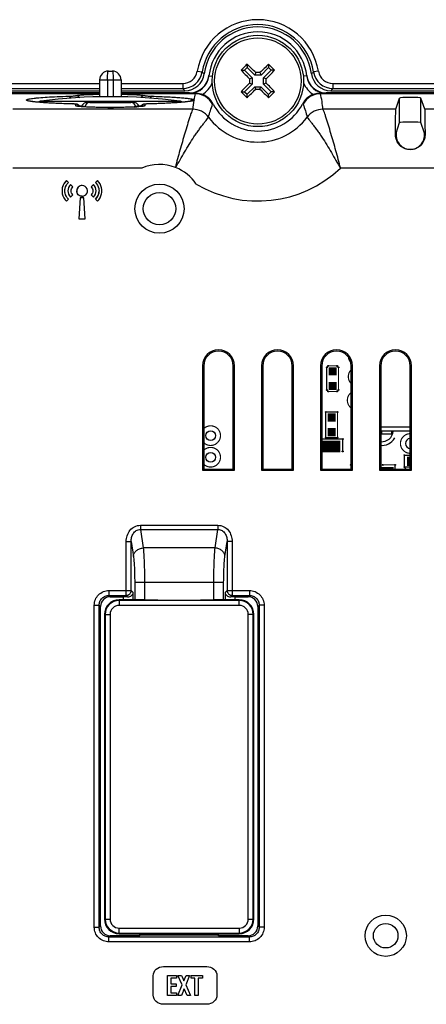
# Model space of a CAD drawing. Header units: millimetres. Extents: x 0 to 1189, y 0 to 841.
# Tile 33 of 37: x 1012 to 1054, y 514 to 614. Entities that reach past the tile are written whole.
import ezdxf

# ---------------------------------------------------------------- set-up
doc = ezdxf.new("R2010")
doc.units = ezdxf.units.MM
doc.header["$LTSCALE"] = 65.395
doc.layers.add('11_COMPONENTS', color=7, linetype='CONTINUOUS')

msp = doc.modelspace()

# ---------------------------------------------------------------- linework, layer by layer
at = {"layer": '11_COMPONENTS', "linetype": 'Continuous'}
for p, q in [((1021.416, 608.573), (1021.816, 608.573)), ((1030.459, 608.568), (1030.952, 608.489)), ((1034.913, 608.67), (1035.255, 608.67)), ((1035.521, 608.935), (1035.255, 608.67)), ((1035.255, 608.67), (1036.03, 607.894)), ((1035.521, 609.278), (1035.521, 608.935)), ((1035.521, 608.935), (1036.295, 608.159)), ((1036.403, 608.418), (1036.295, 608.159)), ((1036.83, 608.418), (1036.937, 608.159)), ((1037.713, 608.934), (1036.937, 608.159)), ((1037.978, 608.668), (1037.202, 607.894)), ((1037.713, 609.276), (1037.713, 608.934)), ((1037.978, 608.668), (1037.713, 608.934)), ((1038.32, 608.668), (1037.978, 608.668)), ((1042.772, 608.568), (1042.28, 608.489)), ((1020.516, 607.673), (1020.516, 605.956)), ((1020.516, 607.673), (1022.716, 607.673)), ((1021.316, 607.673), (1021.316, 605.972)), ((1021.916, 607.673), (1021.916, 605.972)), ((1022.716, 607.673), (1022.716, 605.956)), ((1031.644, 608.104), (1031.993, 608.067)), ((1035.771, 607.787), (1036.03, 607.894)), ((1035.771, 607.36), (1036.03, 607.253)), ((1036.03, 607.894), (1036.03, 607.253)), ((1036.937, 608.159), (1036.295, 608.159)), ((1037.202, 607.252), (1037.202, 607.894)), ((1037.461, 607.786), (1037.202, 607.894)), ((1037.461, 607.359), (1037.202, 607.252)), ((1041.588, 608.104), (1041.239, 608.067)), ((1020.516, 606.36), (923.571, 606.36)), ((924.047, 606.573), (1020.516, 606.573)), ((924.251, 607.31), (1020.516, 607.31)), ((924.251, 606.81), (1020.516, 606.81)), ((1022.716, 607.31), (1028.981, 607.31)), ((1022.716, 606.81), (1028.981, 606.81)), ((1022.716, 606.573), (1029.185, 606.573)), ((1029.66, 606.36), (1022.716, 606.36)), ((1028.981, 607.31), (1028.981, 606.81)), ((1034.911, 606.478), (1035.254, 606.478)), ((1035.254, 606.478), (1036.03, 607.253)), ((1035.254, 606.478), (1035.519, 606.213)), ((1035.519, 606.213), (1036.295, 606.987)), ((1036.402, 606.728), (1036.295, 606.987)), ((1036.295, 606.987), (1036.936, 606.987)), ((1036.829, 606.728), (1036.936, 606.987)), ((1037.711, 606.211), (1036.936, 606.987)), ((1037.976, 606.476), (1037.202, 607.252)), ((1037.711, 606.211), (1037.976, 606.476)), ((1038.319, 606.476), (1037.976, 606.476)), ((1072.616, 606.36), (1043.571, 606.36)), ((1044.047, 606.573), (1072.616, 606.573)), ((1044.251, 607.31), (1044.251, 606.81)), ((1044.251, 607.31), (1072.616, 607.31)), ((1044.251, 606.81), (1072.616, 606.81)), ((1020.516, 606.273), (922.985, 606.273)), ((1013.978, 605.438), (1013.892, 605.447)), ((1014.071, 605.428), (1013.978, 605.438)), ((1014.171, 605.418), (1014.071, 605.428)), ((1014.277, 605.408), (1014.171, 605.418)), ((1014.39, 605.398), (1014.277, 605.408)), ((1014.51, 605.388), (1014.39, 605.398)), ((1014.636, 605.378), (1014.51, 605.388)), ((1014.553, 605.53), (1028.678, 605.53)), ((1014.769, 605.368), (1014.636, 605.378)), ((1014.909, 605.359), (1014.769, 605.368)), ((1015.057, 605.349), (1014.909, 605.359)), ((1015.211, 605.339), (1015.057, 605.349)), ((1015.372, 605.33), (1015.211, 605.339)), ((1015.541, 605.321), (1015.372, 605.33)), ((1019.516, 605.373), (1023.716, 605.373)), ((1023.64, 605.453), (1019.592, 605.453)), ((1030.247, 606.273), (1022.716, 606.273)), ((1030.245, 606.273), (1030.311, 606.311)), ((1035.519, 605.87), (1035.519, 606.213)), ((1037.711, 605.869), (1037.711, 606.211)), ((1042.92, 606.311), (1042.987, 606.273)), ((1072.616, 606.273), (1042.985, 606.273)), ((1050.654, 604.695), (1051.034, 605.835)), ((1051.034, 603.331), (1051.034, 605.835)), ((1053.198, 603.331), (1053.198, 605.835)), ((1053.578, 604.695), (1053.198, 605.835)), ((1029.993, 604.695), (1011.69, 604.695)), ((1015.716, 605.311), (1015.541, 605.321)), ((1015.899, 605.302), (1015.716, 605.311)), ((1016.089, 605.294), (1015.899, 605.302)), ((1016.285, 605.285), (1016.089, 605.294)), ((1016.489, 605.277), (1016.285, 605.285)), ((1016.7, 605.269), (1016.489, 605.277)), ((1016.918, 605.261), (1016.7, 605.269)), ((1017.143, 605.253), (1016.918, 605.261)), ((1017.374, 605.246), (1017.143, 605.253)), ((1017.612, 605.239), (1017.374, 605.246)), ((1017.818, 605.233), (1017.831, 605.233)), ((1017.832, 605.232), (1017.818, 605.233)), ((1018.099, 605.056), (1018.096, 605.209)), ((1018.477, 605.034), (1018.722, 605.034)), ((1018.694, 604.956), (1018.626, 604.961)), ((1018.767, 604.95), (1018.694, 604.956)), ((1018.847, 604.944), (1018.767, 604.95)), ((1018.932, 604.939), (1018.847, 604.944)), ((1019.023, 604.933), (1018.932, 604.939)), ((1019.119, 604.928), (1019.023, 604.933)), ((1019.222, 604.922), (1019.119, 604.928)), ((1019.331, 604.917), (1019.222, 604.922)), ((1019.504, 604.91), (1019.331, 604.917)), ((1019.628, 604.905), (1019.504, 604.91)), ((1019.758, 604.9), (1019.628, 604.905)), ((1019.894, 604.896), (1019.758, 604.9)), ((1020.036, 604.892), (1019.894, 604.896)), ((1020.185, 604.888), (1020.036, 604.892)), ((1020.34, 604.885), (1020.185, 604.888)), ((1020.501, 604.882), (1020.34, 604.885)), ((1020.668, 604.879), (1020.501, 604.882)), ((1020.839, 604.877), (1020.668, 604.879)), ((1021.015, 604.875), (1020.839, 604.877)), ((1021.195, 604.874), (1021.015, 604.875)), ((1021.377, 604.873), (1021.195, 604.874)), ((1021.377, 604.873), (1021.922, 604.873)), ((1021.561, 604.872), (1021.377, 604.873)), ((1021.747, 604.873), (1021.561, 604.872)), ((1021.933, 604.873), (1021.747, 604.873)), ((1022.118, 604.874), (1021.933, 604.873)), ((1022.301, 604.876), (1022.118, 604.874)), ((1022.481, 604.878), (1022.301, 604.876)), ((1022.656, 604.881), (1022.481, 604.878)), ((1022.826, 604.884), (1022.656, 604.881)), ((1022.99, 604.887), (1022.826, 604.884)), ((1023.146, 604.891), (1022.99, 604.887)), ((1023.296, 604.895), (1023.146, 604.891)), ((1023.438, 604.899), (1023.296, 604.895)), ((1023.573, 604.904), (1023.438, 604.899)), ((1023.702, 604.909), (1023.573, 604.904)), ((1023.824, 604.914), (1023.702, 604.909)), ((1023.939, 604.919), (1023.824, 604.914)), ((1024.047, 604.924), (1023.939, 604.919)), ((1024.15, 604.93), (1024.047, 604.924)), ((1024.246, 604.935), (1024.15, 604.93)), ((1024.335, 604.941), (1024.246, 604.935)), ((1024.419, 604.947), (1024.335, 604.941)), ((1024.496, 604.952), (1024.419, 604.947)), ((1024.567, 604.958), (1024.496, 604.952)), ((1024.51, 605.034), (1024.755, 605.034)), ((1024.632, 604.964), (1024.567, 604.958)), ((1024.691, 604.97), (1024.632, 604.964)), ((1024.937, 605.004), (1024.938, 605.004)), ((1025.136, 605.209), (1025.133, 605.056)), ((1025.336, 605.231), (1025.308, 605.23)), ((1025.4, 605.233), (1025.336, 605.231)), ((1025.637, 605.24), (1025.4, 605.233)), ((1025.413, 605.233), (1025.4, 605.233)), ((1026.001, 605.25), (1025.637, 605.24)), ((1026.351, 605.262), (1026.001, 605.25)), ((1026.688, 605.275), (1026.351, 605.262)), ((1032.021, 605.193), (1032.082, 605.227)), ((1041.15, 605.227), (1041.211, 605.193)), ((1050.654, 604.695), (1043.239, 604.695)), ((1056.654, 604.695), (1053.578, 604.695)), ((1050.676, 602.258), (1051.034, 603.331)), ((1053.556, 602.258), (1053.198, 603.331)), ((1050.667, 602.073), (1050.618, 602.073)), ((1053.565, 602.073), (1053.613, 602.073)), ((1024.829, 598.703), (1011.716, 598.703)), ((1069.746, 598.703), (1045.02, 598.703)), ((1017.356, 597.238), (1017.154, 597.448)), ((1020.308, 597.448), (1020.105, 597.238)), ((1017.79, 596.791), (1017.564, 597.025)), ((1017.79, 596.791), (1017.564, 597.025)), ((1019.898, 597.025), (1019.673, 596.791)), ((1019.898, 597.025), (1019.673, 596.791)), ((1017.154, 595.326), (1017.356, 595.536)), ((1017.564, 595.748), (1017.79, 595.983)), ((1018.541, 595.686), (1018.414, 593.54)), ((1018.541, 595.686), (1018.414, 593.54)), ((1018.921, 595.686), (1018.541, 595.686)), ((1019.046, 593.54), (1018.921, 595.686)), ((1019.673, 595.983), (1019.898, 595.749)), ((1020.105, 595.536), (1020.308, 595.326)), ((1018.414, 593.54), (1019.046, 593.54)), ((1030.985, 578.573), (1030.985, 567.942)), ((1030.985, 578.573), (1031.116, 578.573)), ((1031.116, 578.573), (1031.116, 568.073)), ((1034.116, 568.073), (1034.116, 578.573)), ((1034.247, 578.573), (1034.116, 578.573)), ((1034.247, 567.942), (1034.247, 578.573)), ((1036.985, 578.573), (1036.985, 567.942)), ((1036.985, 578.573), (1037.116, 578.573)), ((1037.116, 578.573), (1037.116, 568.073)), ((1040.116, 568.073), (1040.116, 578.573)), ((1040.247, 578.573), (1040.116, 578.573)), ((1040.247, 567.942), (1040.247, 578.573)), ((1042.985, 578.573), (1042.985, 567.942)), ((1042.985, 578.573), (1043.116, 578.573)), ((1043.116, 578.573), (1043.116, 568.073)), ((1046.116, 568.073), (1046.116, 578.573)), ((1046.247, 578.573), (1046.116, 578.573)), ((1046.247, 567.942), (1046.247, 578.573)), ((1048.985, 578.573), (1048.985, 567.942)), ((1048.985, 578.573), (1049.116, 578.573)), ((1049.116, 578.573), (1049.116, 568.073)), ((1052.116, 568.073), (1052.116, 578.573)), ((1052.247, 578.573), (1052.116, 578.573)), ((1052.247, 567.942), (1052.247, 578.573)), ((1052.116, 572.323), (1049.116, 572.323)), ((1052.116, 571.923), (1049.116, 571.923)), ((1050.196, 571.623), (1049.116, 571.623)), ((1049.196, 571.923), (1049.196, 571.623)), ((1050.196, 571.923), (1050.196, 571.623)), ((1030.985, 567.942), (1031.116, 568.073)), ((1030.985, 567.942), (1034.247, 567.942)), ((1031.116, 568.073), (1034.116, 568.073)), ((1034.247, 567.942), (1034.116, 568.073)), ((1036.985, 567.942), (1037.116, 568.073)), ((1036.985, 567.942), (1040.247, 567.942)), ((1037.116, 568.073), (1040.116, 568.073)), ((1040.247, 567.942), (1040.116, 568.073)), ((1042.985, 567.942), (1043.116, 568.073)), ((1042.985, 567.942), (1046.247, 567.942)), ((1043.116, 568.073), (1046.116, 568.073)), ((1046.247, 567.942), (1046.116, 568.073)), ((1048.985, 567.942), (1049.116, 568.073)), ((1048.985, 567.942), (1052.247, 567.942)), ((1049.116, 568.073), (1052.116, 568.073)), ((1052.247, 567.942), (1052.116, 568.073)), ((1024.673, 562.347), (1024.673, 561.914)), ((1024.673, 562.347), (1032.559, 562.347)), ((1032.559, 562.347), (1032.559, 561.914)), ((1024.673, 561.914), (1024.957, 560.037)), ((1024.673, 561.914), (1032.559, 561.914)), ((1032.275, 560.037), (1032.559, 561.914)), ((1023.233, 555.208), (1023.233, 560.69)), ((1023.233, 560.69), (1023.731, 560.69)), ((1023.731, 555.706), (1023.731, 560.69)), ((1023.731, 560.69), (1023.961, 559.171)), ((1033.271, 559.171), (1033.501, 560.69)), ((1033.501, 560.69), (1033.501, 555.706)), ((1033.999, 560.69), (1033.501, 560.69)), ((1033.999, 560.69), (1033.999, 555.208)), ((1032.275, 560.037), (1024.957, 560.037)), ((1024.092, 556.573), (1024.092, 554.773)), ((1024.092, 556.573), (1033.14, 556.573)), ((1025.088, 556.573), (1025.088, 554.768)), ((1032.143, 554.768), (1032.143, 556.573)), ((1033.14, 554.773), (1033.14, 556.573)), ((1021.477, 555.706), (1021.477, 555.208)), ((1021.477, 555.706), (1023.731, 555.706)), ((1023.731, 555.706), (1023.946, 555.491)), ((1023.946, 554.773), (1023.946, 555.491)), ((1033.286, 555.491), (1033.501, 555.706)), ((1033.286, 555.491), (1033.286, 554.773)), ((1033.501, 555.706), (1035.755, 555.706)), ((1035.755, 555.706), (1035.755, 555.208)), ((1021.477, 555.208), (1021.612, 555.073)), ((1021.477, 555.208), (1023.233, 555.208)), ((1021.612, 555.073), (1022.95, 555.073)), ((1022.516, 554.773), (1022.516, 554.199)), ((1024.646, 554.773), (1022.516, 554.773)), ((1034.716, 554.698), (1022.516, 554.698)), ((1022.95, 554.773), (1022.95, 555.073)), ((1023.376, 555.065), (1023.233, 555.208)), ((1034.716, 554.773), (1032.586, 554.773)), ((1033.856, 555.065), (1033.999, 555.208)), ((1033.999, 555.208), (1035.755, 555.208)), ((1034.282, 555.073), (1034.282, 554.773)), ((1034.282, 555.073), (1035.62, 555.073)), ((1034.716, 554.199), (1034.716, 554.773)), ((1035.755, 555.208), (1035.62, 555.073)), ((1019.983, 521.434), (1019.983, 554.212)), ((1019.983, 554.212), (1020.481, 554.212)), ((1020.481, 521.434), (1020.481, 554.212)), ((1020.481, 554.212), (1020.616, 554.077)), ((1020.616, 521.569), (1020.616, 554.077)), ((1021.016, 553.273), (1021.016, 522.273)), ((1021.016, 553.273), (1021.59, 553.273)), ((1021.091, 553.273), (1021.091, 522.273)), ((1021.59, 553.273), (1021.59, 522.273)), ((1034.716, 554.199), (1022.516, 554.199)), ((1035.642, 522.273), (1035.642, 553.273)), ((1036.216, 553.273), (1035.642, 553.273)), ((1036.141, 522.273), (1036.141, 553.273)), ((1036.216, 522.273), (1036.216, 553.273)), ((1036.751, 554.212), (1036.616, 554.077)), ((1036.616, 554.077), (1036.616, 521.569)), ((1036.751, 554.212), (1036.751, 521.434)), ((1037.249, 554.212), (1036.751, 554.212)), ((1037.249, 554.212), (1037.249, 521.434)), ((1021.016, 522.273), (1021.59, 522.273)), ((1035.642, 522.273), (1036.216, 522.273)), ((1019.983, 521.434), (1020.481, 521.434)), ((1020.481, 521.434), (1020.616, 521.569)), ((1022.516, 520.773), (1022.516, 521.347)), ((1022.516, 521.347), (1034.716, 521.347)), ((1034.716, 521.347), (1034.716, 520.773)), ((1036.751, 521.434), (1036.616, 521.569)), ((1037.249, 521.434), (1036.751, 521.434)), ((1021.477, 520.438), (1021.612, 520.573)), ((1021.477, 519.94), (1021.477, 520.438)), ((1035.755, 520.438), (1021.477, 520.438)), ((1024.616, 520.573), (1021.612, 520.573)), ((1022.516, 520.848), (1034.716, 520.848)), ((1022.516, 520.773), (1025.116, 520.773)), ((1024.616, 520.573), (1024.616, 520.773)), ((1032.616, 520.617), (1024.616, 520.617)), ((1025.116, 520.617), (1025.116, 520.773)), ((1032.116, 520.736), (1025.116, 520.736)), ((1032.116, 520.617), (1032.116, 520.773)), ((1032.116, 520.773), (1034.716, 520.773)), ((1032.616, 520.573), (1032.616, 520.773)), ((1035.62, 520.573), (1032.616, 520.573)), ((1035.755, 520.438), (1035.62, 520.573)), ((1035.755, 519.94), (1035.755, 520.438)), ((1035.755, 519.94), (1021.477, 519.94)), ((1027.006, 517.429), (1031.426, 517.429)), ((1025.977, 514.517), (1025.977, 516.502)), ((1027.429, 514.487), (1027.429, 516.532)), ((1027.429, 516.532), (1028.329, 516.532)), ((1027.758, 516.264), (1027.758, 515.672)), ((1028.329, 516.264), (1027.758, 516.264)), ((1028.329, 516.532), (1028.329, 516.264)), ((1028.927, 515.564), (1028.487, 516.532)), ((1028.487, 516.532), (1028.856, 516.532)), ((1028.856, 516.532), (1028.927, 516.37)), ((1028.927, 516.37), (1029.021, 516.158)), ((1029.098, 515.968), (1029.317, 516.532)), ((1029.676, 516.532), (1029.289, 515.566)), ((1029.317, 516.532), (1029.676, 516.532)), ((1029.843, 516.266), (1029.843, 516.532)), ((1029.843, 516.532), (1031.002, 516.532)), ((1030.217, 516.266), (1029.843, 516.266)), ((1030.217, 514.487), (1030.217, 516.266)), ((1030.553, 516.266), (1030.553, 514.487)), ((1031.002, 516.266), (1030.553, 516.266)), ((1031.002, 516.532), (1031.002, 516.266)), ((1032.454, 516.502), (1032.454, 514.517)), ((1027.758, 515.672), (1028.294, 515.672)), ((1027.758, 515.415), (1027.758, 514.76)), ((1028.294, 515.415), (1027.758, 515.415)), ((1028.294, 515.672), (1028.294, 515.415)), ((1028.473, 514.487), (1028.927, 515.564)), ((1029.42, 514.487), (1029.115, 515.157)), ((1029.289, 515.566), (1029.784, 514.487)), ((1028.348, 514.487), (1027.429, 514.487)), ((1027.758, 514.76), (1028.348, 514.76)), ((1028.348, 514.76), (1028.348, 514.487)), ((1028.842, 514.487), (1028.473, 514.487)), ((1028.999, 514.84), (1028.842, 514.487)), ((1029.784, 514.487), (1029.42, 514.487)), ((1030.553, 514.487), (1030.217, 514.487)), ((1031.426, 513.59), (1027.006, 513.59))]:
    msp.add_line(p, q, dxfattribs=at)
for points in [[(1013.892, 605.447), (1013.811, 605.457), (1013.774, 605.462), (1013.738, 605.467), (1013.703, 605.471), (1013.67, 605.476), (1013.638, 605.481), (1013.608, 605.485), (1013.58, 605.49), (1013.553, 605.494), (1013.528, 605.499), (1013.504, 605.503), (1013.482, 605.507), (1013.461, 605.511), (1013.442, 605.515), (1013.425, 605.519), (1013.409, 605.523), (1013.395, 605.526), (1013.382, 605.529), (1013.371, 605.532), (1013.362, 605.535), (1013.355, 605.537), (1013.35, 605.538), (1013.348, 605.539)], [(1029.882, 605.539), (1029.88, 605.538), (1029.871, 605.535), (1029.856, 605.531), (1029.838, 605.526), (1029.815, 605.521), (1029.788, 605.515), (1029.757, 605.508), (1029.722, 605.502), (1029.683, 605.495), (1029.64, 605.488), (1029.592, 605.481), (1029.541, 605.473), (1029.486, 605.466), (1029.426, 605.458), (1029.362, 605.45), (1029.294, 605.442), (1029.222, 605.434), (1029.145, 605.426), (1029.064, 605.418), (1028.978, 605.41), (1028.888, 605.402), (1028.794, 605.394), (1028.695, 605.386), (1028.591, 605.378), (1028.484, 605.37), (1028.371, 605.362), (1028.255, 605.354), (1028.133, 605.346), (1028.008, 605.339), (1027.878, 605.331), (1027.744, 605.323), (1027.605, 605.316), (1027.462, 605.309), (1027.315, 605.302), (1027.164, 605.295), (1027.009, 605.288), (1026.851, 605.281), (1026.688, 605.275)], [(1017.914, 605.23), (1017.885, 605.232), (1017.853, 605.233), (1017.612, 605.239)], [(1018.017, 605.225), (1017.994, 605.227), (1017.969, 605.228), (1017.943, 605.229), (1017.914, 605.23)], [(1018.494, 605.013), (1018.474, 605.038), (1018.452, 605.062), (1018.429, 605.084), (1018.404, 605.104), (1018.379, 605.123), (1018.353, 605.14), (1018.327, 605.155), (1018.3, 605.168), (1018.274, 605.179), (1018.249, 605.188), (1018.223, 605.196), (1018.2, 605.202), (1018.178, 605.207), (1018.157, 605.21), (1018.138, 605.214), (1018.119, 605.216), (1018.1, 605.218), (1018.08, 605.22), (1018.06, 605.222), (1018.039, 605.224), (1018.017, 605.225)], [(1018.626, 604.961), (1018.564, 604.967), (1018.536, 604.97), (1018.509, 604.973), (1018.483, 604.976), (1018.459, 604.979), (1018.436, 604.981), (1018.415, 604.984), (1018.395, 604.987), (1018.377, 604.989), (1018.36, 604.992), (1018.345, 604.994), (1018.332, 604.996), (1018.321, 604.999), (1018.311, 605), (1018.304, 605.002), (1018.301, 605.002)], [(1018.522, 604.972), (1018.513, 604.985), (1018.494, 605.013)], [(1024.938, 605.004), (1024.936, 605.004), (1024.931, 605.003), (1024.925, 605.001), (1024.916, 605), (1024.906, 604.998), (1024.895, 604.996), (1024.881, 604.993), (1024.866, 604.991), (1024.85, 604.989), (1024.831, 604.986), (1024.812, 604.983), (1024.791, 604.981), (1024.768, 604.978), (1024.744, 604.975), (1024.718, 604.972), (1024.691, 604.97)], [(1024.746, 605.024), (1024.727, 604.998), (1024.71, 604.972)], [(1024.959, 605.179), (1024.935, 605.169), (1024.911, 605.158), (1024.886, 605.144), (1024.861, 605.129), (1024.837, 605.111), (1024.813, 605.092), (1024.789, 605.071), (1024.767, 605.048), (1024.746, 605.024)], [(1025.044, 605.205), (1025.024, 605.2), (1025.004, 605.195), (1024.982, 605.188), (1024.959, 605.179)], [(1025.232, 605.226), (1025.21, 605.225), (1025.188, 605.223), (1025.168, 605.222), (1025.149, 605.22), (1025.131, 605.218), (1025.114, 605.216), (1025.096, 605.214), (1025.08, 605.211), (1025.062, 605.208), (1025.044, 605.205)], [(1025.308, 605.23), (1025.282, 605.229), (1025.256, 605.228), (1025.232, 605.226)]]:
    msp.add_lwpolyline(points, dxfattribs=at)
at = {"layer": '11_COMPONENTS', "linetype": 'Continuous', "const_width": 0.119}
for points in [[(1045.822, 579.463, 0.1597557), (1046.08, 578.896)], [(1046.116, 578.187, 0.4199422), (1046.116, 576.759)], [(1046.116, 575.873, 0.499943), (1046.116, 574.273)], [(1031.116, 570.759, 2.3809878), (1031.116, 572.187)], [(1052.116, 571.673, 0.9999984), (1052.116, 569.673)], [(1031.116, 568.559, 2.3809878), (1031.116, 569.987)]]:
    msp.add_lwpolyline(points, format="xyb", dxfattribs=at)
at = {"layer": '11_COMPONENTS', "linetype": 'Continuous'}
for points, const_width in [([(1044.616, 578.023), (1043.816, 578.023)], 0.832), ([(1043.768, 578.573), (1043.616, 578.421)], 0.119), ([(1043.616, 578.421), (1043.616, 576.125)], 0.119), ([(1044.663, 578.573), (1043.768, 578.573)], 0.119), ([(1044.816, 578.421), (1044.663, 578.573)], 0.119), ([(1044.816, 576.125), (1044.816, 578.421)], 0.119), ([(1044.616, 576.523), (1043.816, 576.523)], 0.832), ([(1043.616, 576.125), (1043.768, 575.973)], 0.119), ([(1043.768, 575.973), (1044.663, 575.973)], 0.119), ([(1044.663, 575.973), (1044.816, 576.125)], 0.119), ([(1043.716, 573.323), (1044.516, 573.323)], 0.832), ([(1043.516, 573.873), (1043.516, 571.273)], 0.119), ([(1044.716, 573.873), (1043.516, 573.873)], 0.119), ([(1044.716, 571.273), (1044.716, 573.873)], 0.119), ([(1043.716, 571.823), (1044.516, 571.823)], 0.832), ([(1043.516, 571.273), (1044.716, 571.273)], 0.119), ([(1045.016, 570.373), (1043.216, 570.373)], 1.189), ([(1043.116, 571.123), (1045.241, 571.123)], 0.119), ([(1045.241, 571.123), (1045.241, 569.873)], 0.119), ([(1051.766, 568.873), (1052.116, 568.873)], 0.951), ([(1051.516, 569.473), (1051.516, 568.273)], 0.119), ([(1052.116, 569.473), (1051.516, 569.473)], 0.119), ([(1046.066, 568.498), (1046.066, 568.073)], 0.119), ([(1046.116, 568.498), (1046.066, 568.498)], 0.119), ([(1049.816, 568.073), (1049.816, 568.273)], 1.189), ([(1049.316, 568.498), (1050.566, 568.498)], 0.119), ([(1050.566, 568.498), (1050.566, 568.073)], 0.119), ([(1051.516, 568.273), (1052.116, 568.273)], 0.119)]:
    msp.add_lwpolyline(points, dxfattribs=dict(at, const_width=const_width))
for centre, radius in [((1036.616, 607.573), 4.65), ((1036.616, 607.573), 4.394), ((1026.616, 594.573), 2.5), ((1026.616, 594.573), 1.65), ((1043.616, 578.421), 0.05), ((1043.768, 578.573), 0.05), ((1044.663, 578.573), 0.05), ((1044.816, 578.421), 0.05), ((1043.616, 576.125), 0.05), ((1043.768, 575.973), 0.05), ((1044.663, 575.973), 0.05), ((1044.816, 576.125), 0.05), ((1043.516, 573.873), 0.05), ((1044.716, 573.873), 0.05), ((1031.816, 571.473), 0.5), ((1043.516, 571.273), 0.05), ((1044.716, 571.273), 0.05), ((1045.241, 571.123), 0.05), ((1031.816, 569.273), 0.5), ((1045.241, 569.873), 0.05), ((1051.516, 569.473), 0.05), ((1046.066, 568.498), 0.05), ((1049.316, 568.498), 0.05), ((1050.566, 568.498), 0.05), ((1051.516, 568.273), 0.05), ((1049.616, 520.573), 2.1), ((1049.616, 520.573), 1.25)]:
    msp.add_circle(centre, radius, dxfattribs=at)
for centre, radius, start, end in [((1036.616, 607.573), 6.237, 9.18402, 170.81598), ((1036.616, 607.573), 5.737, 9.18402, 170.81598), ((1036.616, 607.573), 5.5, 7.64394, 172.35606), ((1036.616, 607.573), 5, 6.10077, 173.89923), ((1021.416, 607.673), 0.9, 90, 180), ((1021.816, 607.673), 0.9, 0, 90), ((1028.981, 608.807), 1.497, 269.97955, 350.83643), ((1028.98, 608.809), 1.998, 270.02314, 350.79285), ((1040.457, 619.247), 14.356, 228.53921, 229.66146), ((1107.443, 536.653), 102.211, 134.96273, 135.20366), ((1107.067, 677.966), 100.041, 223.84204, 224.54732), ((1107.461, 536.636), 102.236, 134.72198, 134.96284), ((966.899, 538), 98.942, 45.37433, 46.08744), ((1036.549, 505.186), 103.232, 89.84422, 90.08139), ((1107.009, 537.122), 100.041, 133.84204, 134.54732), ((967.019, 677.313), 98.975, 315.37449, 316.08736), ((965.696, 536.745), 102.211, 44.72195, 45.20366), ((1032.774, 619.247), 14.356, 310.33854, 311.46079), ((1044.252, 608.809), 1.998, 189.20715, 269.97686), ((1044.251, 608.807), 1.497, 189.16357, 270.02045), ((1029.186, 608.569), 1.996, 269.97829, 352.37777), ((1029.655, 608.317), 2, 270.00701, 353.90527), ((1029.66, 608.361), 2, 273.44751, 350.10461), ((1029.655, 608.317), 2.5, 301.84623, 337.90972), ((1029.662, 608.361), 1.998, 350.09404, 353.53753), ((1106.189, 537.856), 98.942, 135.37433, 136.08744), ((1139.003, 607.507), 103.232, 179.84422, 180.08139), ((934.229, 607.64), 103.232, 359.84422, 0.08139), ((966.174, 537.19), 100.027, 43.84199, 44.54736), ((1043.577, 608.317), 2.5, 202.13576, 238.15377), ((1043.57, 608.361), 1.998, 186.46247, 189.90596), ((1043.577, 608.317), 2, 186.09472, 269.993), ((1043.572, 608.361), 2, 189.89539, 266.55249), ((1044.046, 608.569), 1.996, 187.62223, 270.02171), ((1046.733, 621.921), 23.313, 220.405, 221.17502), ((1036.616, 605.573), 7, 173.54491, 173.9055), ((1029.66, 608.358), 1.997, 270.00237, 273.45079), ((1107.553, 678.418), 102.236, 224.72198, 224.96284), ((966.223, 678.025), 100.041, 313.84204, 314.54732), ((1036.682, 709.96), 103.232, 269.84422, 270.08139), ((1106.333, 677.146), 98.942, 225.37433, 226.08744), ((965.809, 678.472), 102.182, 314.9627, 315.20369), ((1043.572, 608.358), 1.997, 266.54921, 269.99763), ((1036.616, 605.573), 7, 6.0945, 6.45509), ((1026.499, 621.921), 23.312, 318.82497, 319.59501), ((1014.616, 605.034), 0.5, 97.18076, 131.54775), ((1021.616, 549.473), 56.5, 82.81924, 97.18076), ((1019.516, 604.873), 0.5, 90, 173.0871), ((1019.569, 603.943), 1.51, 95.37822, 99.1857), ((1019.59, 603.718), 1.735, 89.93358, 95.34607), ((1023.64, 603.61), 1.844, 89.19665, 90.00119), ((1023.716, 604.873), 0.5, 6.91392, 90), ((1028.616, 605.034), 0.5, 48.45819, 82.81924), ((1032.515, 919.203), 312.9, 269.47629, 269.59639), ((1030.124, 605.164), 0.5, 90.23765, 136.16644), ((1041.707, 603.628), 11.762, 170.37966, 174.79446), ((1041.395, 603.681), 11.446, 166.91028, 170.0223), ((1030.244, 604.271), 2.002, 27.42715, 89.96987), ((1030.306, 604.309), 1.999, 27.35793, 70.47901), ((1107.536, 678.401), 102.211, 224.96273, 225.20366), ((965.771, 678.51), 102.236, 314.72198, 314.96284), ((1042.925, 604.309), 1.999, 109.52103, 152.64207), ((1042.988, 604.271), 2.002, 90.07264, 152.57283), ((1031.699, 603.651), 11.587, 5.16653, 13.0768), ((1018.096, 604.709), 0.5, 36.65289, 90.0141), ((1018.098, 604.71), 0.498, 31.67562, 36.64705), ((1019.774, 604.873), 1.064, 171.31926, 175.63779), ((1023.007, 625.862), 20.965, 272.81115, 273.57218), ((1023.458, 604.873), 1.064, 4.36214, 8.68074), ((1025.135, 604.709), 0.5, 137.41725, 148.30467), ((1025.136, 604.709), 0.5, 89.98533, 137.42442), ((1025.552, 599.748), 5.486, 91.44734, 92.40974), ((1029.997, 602.696), 1.999, 36.52353, 90.12026), ((1036.616, 607.573), 5.105, 207.35574, 332.64426), ((1043.234, 602.696), 1.999, 89.87972, 143.47647), ((1036.616, 607.573), 6.223, 216.34042, 323.65958), ((1052.116, 602.073), 1.456, 213.9886, 326.0114), ((1026.616, 594.572), 4.501, 68.99478, 113.39246), ((1027.602, 597.116), 1.772, 68.55484, 69.28277), ((1026.615, 594.572), 4.501, 33.89217, 68.70161), ((1036.616, 607.573), 12.219, 239.15701, 313.45428), ((1018.175, 596.389), 1.47, 133.94919, 180.06764), ((1018.746, 596.387), 0.548, 90.04457, 180.02746), ((1018.746, 596.387), 0.548, 179.97254, 90.01978), ((1018.746, 596.388), 0.548, 90.04748, 180.06066), ((1019.285, 596.386), 1.18, 313.95973, 0.07475), ((1032.616, 578.573), 1.631, 0, 180), ((1032.616, 578.573), 1.5, 0, 180), ((1038.616, 578.573), 1.631, 0, 180), ((1038.616, 578.573), 1.5, 0, 180), ((1044.616, 578.573), 1.631, 0, 180), ((1044.616, 578.573), 1.5, 0, 180), ((1050.616, 578.573), 1.631, 0, 180), ((1050.616, 578.573), 1.5, 0, 180), ((1049.216, 572.003), 1.15, 265.0111, 356.01044), ((1049.216, 572.003), 1.524, 262.45819, 330.08211), ((1049.216, 572.003), 1.15, 259.98363, 265.0111), ((1052.116, 570.673), 0.5, 90.96257, 270), ((1051.616, 568.073), 0.05, 0, 180.96257), ((1022.516, 553.273), 1.5, 90, 180), ((1022.516, 553.273), 1.425, 90, 180), ((1024.656, 533.05), 21.723, 88.74117, 90.0255), ((1028.616, 717.898), 163.168, 268.77687, 271.22313), ((1032.584, 532.309), 22.464, 89.99566, 91.23767), ((1034.716, 553.273), 1.5, 0, 90), ((1034.716, 553.273), 1.425, 0, 90), ((1022.516, 553.273), 0.926, 90, 180), ((1034.716, 553.273), 0.926, 0, 90), ((1022.516, 522.273), 1.5, 180, 270), ((1022.516, 522.273), 1.425, 180, 270), ((1022.516, 522.273), 0.926, 180, 270), ((1034.716, 522.273), 1.5, 270, 0), ((1034.716, 522.273), 1.425, 270, 0), ((1034.716, 522.273), 0.926, 270, 0), ((1021.394, 517.721), 8.135, 340.45388, 341.62632)]:
    msp.add_arc(centre, radius, start, end, dxfattribs=at)
for centre, major_axis, ratio, start_param, end_param in [((1052.116, 605.834), (1.082, 0), 0.0524078, 0.0174533, 3.1241394), ((1052.116, 603.33), (1.082, 0), 0.0524078, 0.0174533, 3.1241394), ((1050.677, 601.259), (0, 1), 0.0174551, 0.0523599, 0.6195372), ((1053.555, 601.259), (0, 1), 0.0174551, -0.6195372, -0.0523599), ((1021.62, 554.069), (0.712, -0.712), 0.9924325, 2.3599926, 3.9231927), ((1022.95, 554.986), (1, 0), 0.0874887, 1.1300728, 1.5707963), ((1034.282, 554.986), (1, 0), 0.0874887, 1.5707963, 2.0115198), ((1035.612, 554.069), (0.712, 0.712), 0.9924325, -0.7816001, 0.7816001), ((1021.62, 521.577), (0.712, 0.712), 0.9924325, -3.9231927, -2.3599926), ((1035.612, 521.577), (0.712, -0.712), 0.9924325, -0.7816001, 0.7816001)]:
    msp.add_ellipse(centre, major_axis=major_axis, ratio=ratio, start_param=start_param, end_param=end_param, dxfattribs=at)
for points, knots in [([(1021.316, 607.673), (1021.316, 607.788), (1021.32, 608.001), (1021.338, 608.251), (1021.357, 608.412), (1021.375, 608.496), (1021.388, 608.546), (1021.407, 608.573), (1021.416, 608.573)], [0, 0, 0, 0, 0.3768408, 0.696556, 0.8196361, 0.9121456, 0.9713343, 1, 1, 1, 1]), ([(1021.816, 608.573), (1021.825, 608.573), (1021.844, 608.546), (1021.857, 608.496), (1021.875, 608.412), (1021.894, 608.251), (1021.912, 608.001), (1021.916, 607.788), (1021.916, 607.673)], [0, 0, 0, 0, 0.0286676, 0.0878557, 0.1803717, 0.3034525, 0.6231616, 1, 1, 1, 1]), ([(1013.426, 605.508), (1013.37, 605.518), (1013.275, 605.538), (1013.169, 605.568), (1013.115, 605.596), (1013.092, 605.614), (1013.086, 605.638), (1013.101, 605.659), (1013.128, 605.677), (1013.169, 605.695), (1013.224, 605.713), (1013.326, 605.739), (1013.489, 605.77), (1013.727, 605.804), (1014.02, 605.837), (1014.513, 605.883), (1015.248, 605.933), (1016.258, 605.983), (1016.987, 606.009), (1017.377, 606.021)], [0, 0, 0, 0, 0.0368154, 0.0617469, 0.0699216, 0.0755637, 0.0796178, 0.0841738, 0.0908622, 0.1002574, 0.1125459, 0.1277921, 0.167214, 0.2184421, 0.2812057, 0.3551061, 0.5343022, 0.7512144, 1, 1, 1, 1]), ([(1014.442, 605.391), (1014.246, 605.407), (1013.906, 605.439), (1013.568, 605.483), (1013.426, 605.508)], [0, 0, 0, 0, 0.5782476, 1, 1, 1, 1]), ([(1017.818, 605.233), (1017.187, 605.249), (1016.061, 605.287), (1014.936, 605.351), (1014.442, 605.391)], [0, 0, 0, 0, 0.5603601, 1, 1, 1, 1]), ([(1017.377, 606.021), (1017.469, 606.023), (1017.634, 606.03), (1017.852, 606.042), (1018.007, 606.057), (1018.089, 606.068), (1018.116, 606.078)], [0, 0, 0, 0, 0.3698479, 0.6689887, 0.8824123, 1, 1, 1, 1]), ([(1017.377, 606.021), (1017.396, 606.019), (1017.487, 605.987), (1017.539, 605.895), (1017.568, 605.825)], [0, 0, 0, 0, 0.2002046, 1, 1, 1, 1]), ([(1018.116, 606.078), (1018.149, 606.09), (1018.24, 606.108), (1018.407, 606.131), (1018.636, 606.152), (1019.052, 606.182), (1019.685, 606.209), (1020.222, 606.223), (1020.515, 606.228)], [0, 0, 0, 0, 0.0438093, 0.1143566, 0.2106089, 0.3308349, 0.6337254, 1, 1, 1, 1]), ([(1018.116, 606.078), (1018.19, 606.077), (1018.34, 606.042), (1018.459, 605.943), (1018.505, 605.885)], [0, 0, 0, 0, 0.498825, 1, 1, 1, 1]), ([(1019.328, 605.433), (1019.204, 605.413), (1018.961, 605.345), (1018.758, 605.153), (1018.722, 605.034)], [0, 0, 0, 0, 0.5043167, 1, 1, 1, 1]), ([(1019.592, 605.453), (1019.586, 605.442), (1019.571, 605.409), (1019.541, 605.373), (1019.516, 605.373)], [0, 0, 0, 0, 0.3438203, 1, 1, 1, 1]), ([(1022.716, 606.228), (1023.01, 606.223), (1023.547, 606.209), (1024.18, 606.182), (1024.595, 606.152), (1024.825, 606.131), (1024.992, 606.108), (1025.083, 606.09), (1025.116, 606.078)], [0, 0, 0, 0, 0.3662562, 0.669121, 0.7893341, 0.8855869, 0.9561644, 1, 1, 1, 1]), ([(1023.64, 605.453), (1023.645, 605.442), (1023.661, 605.409), (1023.691, 605.373), (1023.716, 605.373)], [0, 0, 0, 0, 0.3438203, 1, 1, 1, 1]), ([(1024.51, 605.034), (1024.474, 605.152), (1024.274, 605.343), (1024.033, 605.412), (1023.909, 605.432)], [0, 0, 0, 0, 0.4957042, 1, 1, 1, 1]), ([(1025.116, 606.078), (1025.042, 606.077), (1024.892, 606.042), (1024.773, 605.943), (1024.727, 605.885)], [0, 0, 0, 0, 0.4988249, 1, 1, 1, 1]), ([(1025.116, 606.078), (1025.143, 606.068), (1025.225, 606.057), (1025.38, 606.042), (1025.598, 606.03), (1025.763, 606.023), (1025.855, 606.021)], [0, 0, 0, 0, 0.1175231, 0.3308656, 0.6300071, 1, 1, 1, 1]), ([(1029.725, 605.495), (1029.5, 605.458), (1028.949, 605.4), (1027.989, 605.331), (1026.778, 605.274), (1025.891, 605.245), (1025.413, 605.233)], [0, 0, 0, 0, 0.1584531, 0.3840592, 0.6682204, 1, 1, 1, 1]), ([(1025.855, 606.021), (1025.836, 606.019), (1025.744, 605.987), (1025.692, 605.895), (1025.664, 605.825)], [0, 0, 0, 0, 0.2002047, 1, 1, 1, 1]), ([(1025.855, 606.021), (1026.411, 606.004), (1027.204, 605.974), (1028.199, 605.919), (1028.804, 605.875), (1029.302, 605.829), (1029.684, 605.78), (1029.929, 605.736), (1030.061, 605.696), (1030.106, 605.676), (1030.122, 605.664)], [0, 0, 0, 0, 0.3890956, 0.5541545, 0.6961862, 0.8131228, 0.9033123, 0.9656264, 0.9862266, 1, 1, 1, 1]), ([(1029.836, 605.514), (1029.827, 605.512), (1029.79, 605.505), (1029.753, 605.499), (1029.725, 605.495)], [0, 0, 0, 0, 0.236365, 1, 1, 1, 1]), ([(1030.11, 605.593), (1030.078, 605.575), (1029.986, 605.545), (1029.893, 605.525), (1029.836, 605.514)], [0, 0, 0, 0, 0.3851772, 1, 1, 1, 1]), ([(1030.122, 605.664), (1030.131, 605.659), (1030.146, 605.651), (1030.159, 605.615), (1030.127, 605.601), (1030.11, 605.593)], [0, 0, 0, 0, 0.2879206, 0.4705031, 1, 1, 1, 1]), ([(1030.974, 606.193), (1030.919, 606.213), (1030.704, 606.279), (1030.478, 606.31), (1030.311, 606.311)], [0, 0, 0, 0, 0.2601639, 1, 1, 1, 1]), ([(1042.92, 606.311), (1042.866, 606.311), (1042.641, 606.3), (1042.418, 606.25), (1042.257, 606.193)], [0, 0, 0, 0, 0.242473, 1, 1, 1, 1]), ([(1043.576, 606.317), (1043.522, 606.316), (1043.304, 606.314), (1043.085, 606.312), (1042.92, 606.311)], [0, 0, 0, 0, 0.2468393, 1, 1, 1, 1]), ([(1018.014, 605.224), (1018.002, 605.225), (1017.941, 605.229), (1017.88, 605.231), (1017.832, 605.232)], [0, 0, 0, 0, 0.2051492, 1, 1, 1, 1]), ([(1018.096, 605.209), (1018.096, 605.211), (1018.086, 605.214), (1018.073, 605.217), (1018.046, 605.221), (1018.026, 605.223), (1018.014, 605.224)], [0, 0, 0, 0, 0.077659, 0.2694838, 0.5786359, 1, 1, 1, 1]), ([(1018.5, 604.97), (1018.442, 604.976), (1018.344, 604.987), (1018.213, 605.008), (1018.143, 605.025), (1018.099, 605.045), (1018.099, 605.056)], [0, 0, 0, 0, 0.4201231, 0.7270587, 0.9181467, 1, 1, 1, 1]), ([(1019.095, 604.927), (1019.038, 604.931), (1018.84, 604.942), (1018.641, 604.956), (1018.5, 604.97)], [0, 0, 0, 0, 0.2865402, 1, 1, 1, 1]), ([(1018.722, 605.034), (1018.763, 605.026), (1018.837, 605.011), (1018.922, 604.991), (1018.974, 604.977), (1019, 604.968), (1019.014, 604.962), (1019.023, 604.956), (1019.022, 604.953)], [0, 0, 0, 0, 0.4029259, 0.7197701, 0.8366831, 0.922655, 0.9765301, 1, 1, 1, 1]), ([(1024.036, 604.922), (1023.652, 604.903), (1022.822, 604.879), (1021.548, 604.867), (1020.284, 604.881), (1019.468, 604.907), (1019.095, 604.927)], [0, 0, 0, 0, 0.2328539, 0.5041471, 0.7732823, 1, 1, 1, 1]), ([(1024.51, 605.034), (1024.469, 605.026), (1024.395, 605.011), (1024.31, 604.991), (1024.258, 604.977), (1024.232, 604.968), (1024.217, 604.962), (1024.209, 604.956), (1024.209, 604.953)], [0, 0, 0, 0, 0.4029253, 0.7197691, 0.836682, 0.9226539, 0.9765292, 1, 1, 1, 1]), ([(1024.758, 604.973), (1024.726, 604.97), (1024.578, 604.956), (1024.43, 604.945), (1024.314, 604.938)], [0, 0, 0, 0, 0.2168987, 1, 1, 1, 1]), ([(1025.133, 605.056), (1025.133, 605.045), (1025.092, 605.026), (1025.026, 605.01), (1024.905, 604.989), (1024.813, 604.979), (1024.758, 604.973)], [0, 0, 0, 0, 0.082846, 0.2738574, 0.5803172, 1, 1, 1, 1]), ([(1025.204, 605.222), (1025.187, 605.221), (1025.164, 605.219), (1025.144, 605.214), (1025.136, 605.211), (1025.136, 605.209)], [0, 0, 0, 0, 0.7290086, 0.9204252, 1, 1, 1, 1]), ([(1025.321, 605.23), (1025.31, 605.229), (1025.271, 605.227), (1025.232, 605.225), (1025.204, 605.222)], [0, 0, 0, 0, 0.2881783, 1, 1, 1, 1]), ([(1029.993, 604.695), (1029.985, 604.676), (1029.951, 604.612), (1029.89, 604.463), (1029.8, 604.221), (1029.646, 603.759), (1029.442, 603.094), (1029.107, 601.965), (1028.686, 600.524), (1028.37, 599.361), (1028.229, 598.774)], [0, 0, 0, 0, 0.0100807, 0.0350328, 0.0779084, 0.1355914, 0.2714483, 0.4152966, 0.707209, 1, 1, 1, 1]), ([(1045.02, 598.703), (1044.882, 599.297), (1044.559, 600.471), (1044.136, 601.927), (1043.797, 603.069), (1043.591, 603.742), (1043.435, 604.212), (1043.343, 604.459), (1043.281, 604.61), (1043.247, 604.675), (1043.239, 604.695)], [0, 0, 0, 0, 0.2922902, 0.5837518, 0.7274656, 0.8634632, 0.9214923, 0.9646954, 0.9898243, 1, 1, 1, 1]), ([(1050.618, 602.073), (1050.619, 602.377), (1050.62, 602.829), (1050.623, 603.422), (1050.626, 603.832), (1050.631, 604.184), (1050.635, 604.447), (1050.645, 604.605), (1050.648, 604.676), (1050.654, 604.695)], [0, 0, 0, 0, 0.3479267, 0.5171477, 0.6775096, 0.8175816, 0.9199616, 0.9774592, 1, 1, 1, 1]), ([(1053.578, 604.695), (1053.584, 604.676), (1053.587, 604.605), (1053.597, 604.447), (1053.6, 604.184), (1053.606, 603.832), (1053.608, 603.421), (1053.611, 602.829), (1053.613, 602.377), (1053.613, 602.073)], [0, 0, 0, 0, 0.0225405, 0.0800586, 0.1824484, 0.3225417, 0.4829137, 0.6521179, 1, 1, 1, 1]), ([(1028.251, 598.766), (1028.571, 599.282), (1029.011, 600.079), (1029.629, 601.121), (1030.036, 601.757), (1030.375, 602.252), (1030.631, 602.611), (1030.885, 602.953), (1031.124, 603.264), (1031.327, 603.523), (1031.462, 603.698), (1031.537, 603.798), (1031.57, 603.843), (1031.59, 603.87), (1031.6, 603.883), (1031.604, 603.886)], [0, 0, 0, 0, 0.2971997, 0.4455972, 0.5933983, 0.6667072, 0.7390538, 0.8093681, 0.8751139, 0.9309783, 0.9705481, 0.9834588, 0.9922482, 0.9975424, 1, 1, 1, 1]), ([(1041.628, 603.886), (1041.632, 603.883), (1041.642, 603.869), (1041.663, 603.842), (1041.696, 603.796), (1041.772, 603.694), (1041.911, 603.515), (1042.117, 603.251), (1042.359, 602.936), (1042.616, 602.59), (1042.875, 602.226), (1043.216, 601.726), (1043.627, 601.082), (1044.094, 600.292), (1044.546, 599.492), (1044.854, 598.961), (1045.02, 598.703)], [0, 0, 0, 0, 0.0024802, 0.0078349, 0.0167074, 0.0297315, 0.0696467, 0.1259132, 0.1918318, 0.2621694, 0.334429, 0.4076773, 0.5552346, 0.7033622, 0.8516574, 1, 1, 1, 1]), ([(1053.613, 602.073), (1053.614, 601.879), (1053.537, 601.485), (1053.204, 600.986), (1052.705, 600.652), (1052.116, 600.535), (1051.526, 600.652), (1051.027, 600.986), (1050.695, 601.485), (1050.618, 601.879), (1050.618, 602.073)], [0, 0, 0, 0, 0.124611, 0.2496118, 0.3747848, 0.4999991, 0.6252167, 0.7503867, 0.8753887, 1, 1, 1, 1]), ([(1050.667, 602.073), (1050.665, 602.017), (1050.677, 601.732), (1050.78, 601.449), (1050.908, 601.259)], [0, 0, 0, 0, 0.1970219, 1, 1, 1, 1]), ([(1053.323, 601.259), (1053.37, 601.327), (1053.509, 601.578), (1053.57, 601.87), (1053.565, 602.073)], [0, 0, 0, 0, 0.2889059, 1, 1, 1, 1]), ([(1017.154, 597.448), (1016.947, 597.247), (1016.743, 596.879), (1016.704, 596.489), (1016.704, 596.387)], [0, 0, 0, 0, 0.7390538, 1, 1, 1, 1]), ([(1020.758, 596.387), (1020.758, 596.489), (1020.719, 596.879), (1020.515, 597.247), (1020.308, 597.448)], [0, 0, 0, 0, 0.2610029, 1, 1, 1, 1]), ([(1016.704, 596.387), (1016.704, 596.285), (1016.743, 595.895), (1016.947, 595.527), (1017.154, 595.326)], [0, 0, 0, 0, 0.2608207, 1, 1, 1, 1]), ([(1016.704, 596.387), (1016.704, 596.285), (1016.743, 595.895), (1016.947, 595.527), (1017.154, 595.326)], [0, 0, 0, 0, 0.2607978, 1, 1, 1, 1]), ([(1016.995, 596.387), (1016.995, 596.469), (1017.026, 596.781), (1017.19, 597.077), (1017.356, 597.238)], [0, 0, 0, 0, 0.2607281, 1, 1, 1, 1]), ([(1016.995, 596.387), (1016.995, 596.469), (1017.026, 596.781), (1017.19, 597.077), (1017.356, 597.238)], [0, 0, 0, 0, 0.2603228, 1, 1, 1, 1]), ([(1017.356, 595.536), (1017.19, 595.697), (1017.026, 595.993), (1016.995, 596.305), (1016.995, 596.387)], [0, 0, 0, 0, 0.7390807, 1, 1, 1, 1]), ([(1018.746, 595.839), (1018.606, 595.839), (1018.315, 595.956), (1018.199, 596.247), (1018.199, 596.387)], [0, 0, 0, 0, 0.4996769, 1, 1, 1, 1]), ([(1020.105, 597.238), (1020.271, 597.077), (1020.435, 596.781), (1020.466, 596.469), (1020.466, 596.387)], [0, 0, 0, 0, 0.739698, 1, 1, 1, 1]), ([(1020.466, 596.387), (1020.466, 596.305), (1020.435, 595.993), (1020.271, 595.697), (1020.105, 595.536)], [0, 0, 0, 0, 0.2610761, 1, 1, 1, 1]), ([(1020.308, 595.326), (1020.515, 595.527), (1020.719, 595.895), (1020.758, 596.285), (1020.758, 596.387)], [0, 0, 0, 0, 0.7391626, 1, 1, 1, 1]), ([(1020.308, 595.326), (1020.515, 595.527), (1020.719, 595.895), (1020.758, 596.285), (1020.758, 596.387)], [0, 0, 0, 0, 0.7391855, 1, 1, 1, 1]), ([(1023.233, 560.69), (1023.233, 560.892), (1023.295, 561.3), (1023.584, 561.848), (1024.062, 562.248), (1024.471, 562.347), (1024.673, 562.347)], [0, 0, 0, 0, 0.250553, 0.5008047, 0.750566, 1, 1, 1, 1]), ([(1032.559, 562.347), (1032.76, 562.347), (1033.17, 562.248), (1033.648, 561.848), (1033.937, 561.3), (1033.999, 560.892), (1033.999, 560.69)], [0, 0, 0, 0, 0.2493836, 0.4991609, 0.7494101, 1, 1, 1, 1]), ([(1023.731, 560.69), (1023.728, 560.832), (1023.76, 561.118), (1023.928, 561.518), (1024.237, 561.835), (1024.53, 561.916), (1024.673, 561.914)], [0, 0, 0, 0, 0.2490072, 0.4986368, 0.7490988, 1, 1, 1, 1]), ([(1032.559, 561.914), (1032.702, 561.916), (1032.995, 561.835), (1033.304, 561.518), (1033.472, 561.118), (1033.503, 560.832), (1033.501, 560.69)], [0, 0, 0, 0, 0.250875, 0.5013735, 0.7509875, 1, 1, 1, 1]), ([(1023.961, 559.171), (1023.967, 559.283), (1024.031, 559.511), (1024.258, 559.791), (1024.581, 559.981), (1024.831, 560.032), (1024.957, 560.037)], [0, 0, 0, 0, 0.2329404, 0.4782271, 0.7360414, 1, 1, 1, 1]), ([(1024.957, 560.037), (1024.981, 559.826), (1025.019, 559.338), (1025.075, 558.184), (1025.088, 557.24), (1025.088, 556.573)], [0, 0, 0, 0, 0.1838141, 0.4228999, 1, 1, 1, 1]), ([(1032.143, 556.573), (1032.143, 557.24), (1032.157, 558.184), (1032.212, 559.338), (1032.251, 559.826), (1032.275, 560.037)], [0, 0, 0, 0, 0.5770164, 0.8161358, 1, 1, 1, 1]), ([(1033.271, 559.171), (1033.265, 559.283), (1033.201, 559.511), (1032.974, 559.791), (1032.651, 559.981), (1032.401, 560.032), (1032.275, 560.037)], [0, 0, 0, 0, 0.2329404, 0.4782271, 0.7360414, 1, 1, 1, 1]), ([(1023.961, 559.171), (1023.985, 559.013), (1024.023, 558.648), (1024.078, 557.782), (1024.092, 557.074), (1024.092, 556.573)], [0, 0, 0, 0, 0.1840612, 0.423124, 1, 1, 1, 1]), ([(1033.14, 556.573), (1033.14, 557.074), (1033.153, 557.782), (1033.209, 558.648), (1033.247, 559.013), (1033.271, 559.171)], [0, 0, 0, 0, 0.5767923, 0.8158889, 1, 1, 1, 1]), ([(1019.983, 554.212), (1019.983, 554.406), (1020.06, 554.799), (1020.392, 555.297), (1020.889, 555.629), (1021.283, 555.706), (1021.477, 555.706)], [0, 0, 0, 0, 0.2499952, 0.499971, 0.7499454, 1, 1, 1, 1]), ([(1023.376, 555.065), (1023.52, 555.059), (1023.788, 555.145), (1023.931, 555.383), (1023.946, 555.491)], [0, 0, 0, 0, 0.5694614, 1, 1, 1, 1]), ([(1033.286, 555.491), (1033.301, 555.383), (1033.443, 555.145), (1033.712, 555.059), (1033.856, 555.065)], [0, 0, 0, 0, 0.4305384, 1, 1, 1, 1]), ([(1035.755, 555.706), (1035.949, 555.706), (1036.342, 555.629), (1036.839, 555.297), (1037.172, 554.8), (1037.249, 554.406), (1037.249, 554.212)], [0, 0, 0, 0, 0.2499952, 0.499971, 0.7499454, 1, 1, 1, 1]), ([(1020.481, 554.212), (1020.48, 554.342), (1020.531, 554.604), (1020.752, 554.937), (1021.085, 555.158), (1021.347, 555.209), (1021.477, 555.208)], [0, 0, 0, 0, 0.249943, 0.4999707, 0.7499971, 1, 1, 1, 1]), ([(1035.755, 555.208), (1035.884, 555.209), (1036.147, 555.158), (1036.48, 554.937), (1036.701, 554.604), (1036.751, 554.342), (1036.751, 554.212)], [0, 0, 0, 0, 0.249943, 0.4999707, 0.7499971, 1, 1, 1, 1]), ([(1021.477, 519.94), (1021.283, 519.94), (1020.89, 520.017), (1020.392, 520.349), (1020.06, 520.847), (1019.983, 521.24), (1019.983, 521.434)], [0, 0, 0, 0, 0.2499952, 0.499971, 0.7499454, 1, 1, 1, 1]), ([(1021.477, 520.438), (1021.347, 520.438), (1021.085, 520.488), (1020.752, 520.709), (1020.531, 521.042), (1020.48, 521.304), (1020.481, 521.434)], [0, 0, 0, 0, 0.249943, 0.4999707, 0.7499971, 1, 1, 1, 1]), ([(1036.751, 521.434), (1036.751, 521.304), (1036.701, 521.042), (1036.48, 520.709), (1036.147, 520.488), (1035.885, 520.438), (1035.755, 520.438)], [0, 0, 0, 0, 0.249943, 0.4999707, 0.7499971, 1, 1, 1, 1]), ([(1037.249, 521.434), (1037.249, 521.24), (1037.172, 520.847), (1036.84, 520.349), (1036.342, 520.017), (1035.949, 519.94), (1035.755, 519.94)], [0, 0, 0, 0, 0.2499952, 0.499971, 0.7499454, 1, 1, 1, 1]), ([(1025.977, 516.502), (1025.977, 516.742), (1026.223, 517.254), (1026.747, 517.429), (1027.006, 517.429)], [0, 0, 0, 0, 0.4814461, 1, 1, 1, 1]), ([(1031.426, 517.429), (1031.685, 517.429), (1032.209, 517.254), (1032.454, 516.742), (1032.454, 516.502)], [0, 0, 0, 0, 0.5184999, 1, 1, 1, 1]), ([(1028.927, 516.37), (1028.945, 516.328), (1028.976, 516.258), (1029.024, 516.153), (1029.062, 516.06), (1029.087, 515.996), (1029.098, 515.968)], [0, 0, 0, 0, 0.3115929, 0.529513, 0.7902862, 1, 1, 1, 1]), ([(1029.115, 515.157), (1029.105, 515.129), (1029.087, 515.076), (1029.061, 515), (1029.032, 514.923), (1029.011, 514.87), (1028.999, 514.84)], [0, 0, 0, 0, 0.2666855, 0.4929855, 0.7092755, 1, 1, 1, 1]), ([(1027.006, 513.59), (1026.747, 513.59), (1026.223, 513.764), (1025.977, 514.276), (1025.977, 514.517)], [0, 0, 0, 0, 0.5184784, 1, 1, 1, 1]), ([(1032.454, 514.517), (1032.454, 514.276), (1032.209, 513.764), (1031.685, 513.59), (1031.426, 513.59)], [0, 0, 0, 0, 0.4815756, 1, 1, 1, 1])]:
    msp.add_open_spline(points, degree=3, knots=knots, dxfattribs=at)
for points in [[(1023.909, 605.432), (1023.829, 605.446), (1023.747, 605.452), (1023.666, 605.453)], [(1030.11, 605.593), (1030.022, 605.594), (1029.931, 605.569), (1029.855, 605.524)], [(1018.099, 605.056), (1018.18, 605.056), (1018.264, 605.035), (1018.335, 604.996)], [(1025.133, 605.056), (1025.052, 605.056), (1024.968, 605.035), (1024.896, 604.996)], [(1031.604, 603.886), (1031.708, 604.331), (1031.847, 604.77), (1032.021, 605.193)], [(1041.211, 605.193), (1041.385, 604.77), (1041.524, 604.331), (1041.628, 603.886)], [(1017.564, 597.025), (1017.398, 596.864), (1017.293, 596.618), (1017.293, 596.387)], [(1017.564, 597.025), (1017.399, 596.864), (1017.293, 596.618), (1017.293, 596.387)], [(1017.293, 596.387), (1017.293, 596.156), (1017.398, 595.91), (1017.564, 595.748)], [(1017.619, 596.387), (1017.619, 596.533), (1017.685, 596.689), (1017.79, 596.791)], [(1017.619, 596.387), (1017.619, 596.533), (1017.684, 596.689), (1017.79, 596.791)], [(1017.79, 595.983), (1017.685, 596.085), (1017.619, 596.241), (1017.619, 596.387)], [(1019.673, 596.791), (1019.777, 596.688), (1019.844, 596.533), (1019.844, 596.387)], [(1019.673, 596.791), (1019.777, 596.689), (1019.844, 596.533), (1019.844, 596.387)], [(1019.844, 596.387), (1019.844, 596.241), (1019.777, 596.086), (1019.673, 595.983)], [(1020.169, 596.387), (1020.169, 596.618), (1020.064, 596.864), (1019.898, 597.025)], [(1020.169, 596.387), (1020.169, 596.618), (1020.064, 596.864), (1019.898, 597.025)], [(1019.898, 595.748), (1020.064, 595.91), (1020.169, 596.156), (1020.169, 596.387)], [(1023.233, 555.208), (1023.36, 555.209), (1023.622, 555.316), (1023.73, 555.579), (1023.731, 555.706)], [(1033.501, 555.706), (1033.502, 555.579), (1033.609, 555.316), (1033.872, 555.209), (1033.999, 555.208)], [(1029.021, 516.158), (1029.047, 516.095), (1029.074, 516.032), (1029.098, 515.968)]]:
    msp.add_open_spline(points, degree=3, dxfattribs=at)

doc.saveas('drawing.dxf')
